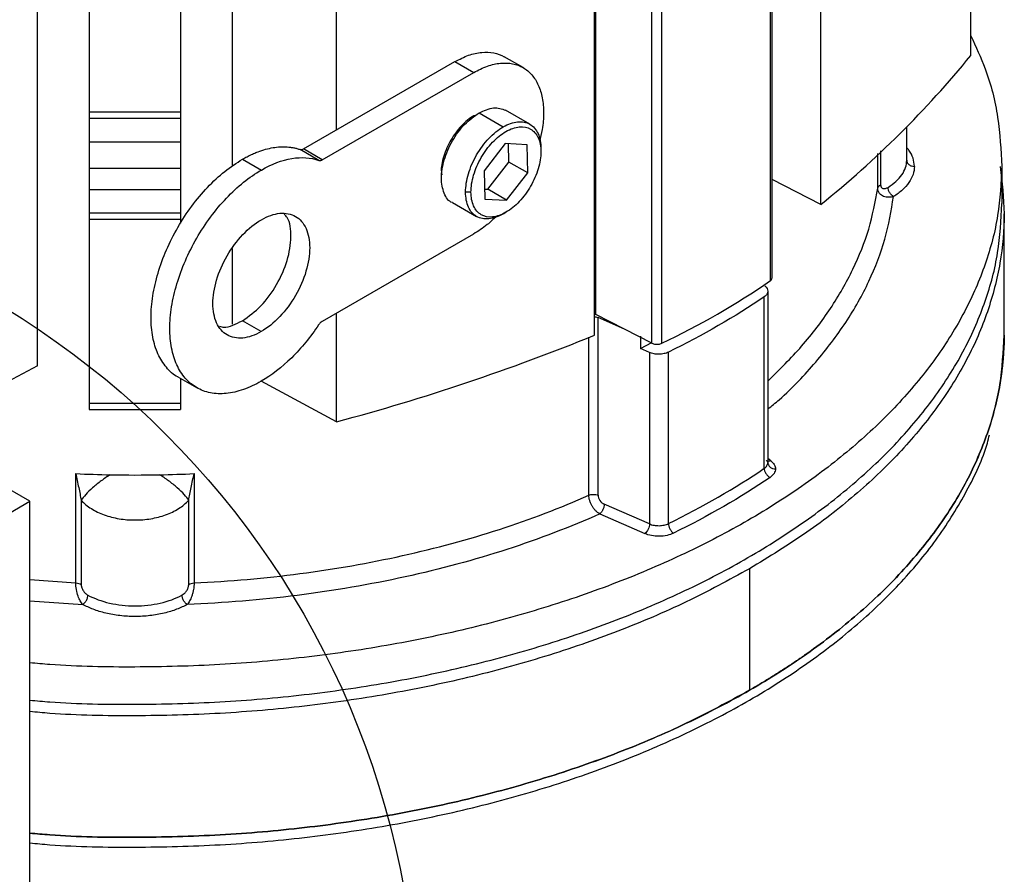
# Model space of a CAD drawing. Header units: inches. Extents: x 3 to 150, y 3 to 116.
# Tile 59 of 64: x 135.89 to 140.99, y 89.29 to 93.72. Entities that reach past the tile are written whole.
import ezdxf

# ---------------------------------------------------------------- set-up
doc = ezdxf.new("R2010")
doc.units = ezdxf.units.IN
doc.header["$LTSCALE"] = 14
doc.header["$MEASUREMENT"] = 0
doc.layers.add('TEXT', color=140, linetype='Continuous', lineweight=25)

msp = doc.modelspace()

# ---------------------------------------------------------------- linework, layer by layer
for p, q in [((140.8192, 93.5317), (140.8192, 98.7556)), ((140.0433, 92.7613), (140.0433, 97.9852)), ((139.7816, 92.3666), (139.7816, 97.84)), ((139.7907, 92.3811), (139.7907, 97.8462)), ((139.1684, 92.0427), (139.1684, 97.498)), ((139.2196, 92.0422), (139.2196, 97.5217)), ((138.8777, 92.1913), (138.8777, 97.3762)), ((138.8701, 92.084), (138.8701, 97.308)), ((135.9867, 91.9263), (135.9867, 96.9778)), ((136.9962, 92.9591), (136.9962, 96.9778)), ((137.5356, 93.1472), (137.5356, 96.86)), ((136.2552, 94.5935), (136.2552, 93.2401)), ((136.7277, 94.5935), (136.7277, 93.2401)), ((137.3635, 93.0481), (138.1481, 93.5001)), ((138.1481, 93.5001), (138.2456, 93.4439)), ((138.5011, 93.469), (138.4037, 93.5252)), ((137.4609, 92.9918), (138.2456, 93.4439)), ((138.5361, 93.176), (138.4108, 93.2483)), ((136.2552, 93.2401), (136.7277, 93.2401)), ((136.2552, 93.2401), (136.2552, 93.2068)), ((136.2552, 93.2068), (136.7277, 93.2068)), ((136.2552, 93.2068), (136.2552, 93.0844)), ((136.7277, 93.2401), (136.7277, 93.2068)), ((136.7277, 93.2068), (136.7277, 93.0844)), ((138.273, 93.2347), (138.3983, 93.1624)), ((140.4875, 92.99), (140.4875, 93.1624)), ((136.2552, 93.0844), (136.7277, 93.0844)), ((136.2552, 93.0844), (136.2552, 92.948)), ((136.7277, 93.0844), (136.7277, 92.948)), ((137.4434, 92.9889), (137.346, 93.0452)), ((137.4609, 92.9918), (137.3635, 93.0481)), ((138.4088, 93.0758), (138.2992, 92.9349)), ((138.5219, 93.0702), (138.4088, 93.0758)), ((138.4278, 92.98), (138.4256, 93.075)), ((138.5253, 92.9237), (138.5219, 93.0702)), ((138.5932, 93.0498), (138.5932, 93.0338)), ((137.0486, 92.9953), (137.1461, 92.9391)), ((140.3375, 92.8454), (140.3375, 93.0247)), ((140.3524, 93.0385), (140.3524, 92.8615)), ((136.2552, 92.948), (136.7277, 92.948)), ((136.2552, 92.948), (136.2552, 92.8383)), ((136.7277, 92.948), (136.7277, 92.8383)), ((138.3182, 92.8391), (138.4278, 92.98)), ((138.5253, 92.9237), (138.4278, 92.98)), ((140.9796, 92.9579), (140.9796, 92.765)), ((138.2992, 92.9349), (138.3026, 92.7884)), ((138.4156, 92.7828), (138.5253, 92.9237)), ((140.0433, 92.7613), (139.7907, 92.89)), ((136.2552, 92.8383), (136.7277, 92.8383)), ((136.2552, 92.8383), (136.2552, 92.7177)), ((136.7277, 92.8383), (136.7277, 92.7177)), ((138.3014, 92.8399), (138.3182, 92.8391)), ((138.4156, 92.7828), (138.3182, 92.8391)), ((138.2313, 92.8248), (138.2034, 92.8248)), ((138.3026, 92.7884), (138.4156, 92.7828)), ((138.1353, 92.771), (138.2605, 92.6987)), ((136.2552, 92.7177), (136.7277, 92.7177)), ((136.2552, 92.7177), (136.2552, 92.6844)), ((136.2552, 92.6844), (136.7277, 92.6844)), ((136.2552, 92.6844), (136.2552, 91.7328)), ((136.7277, 92.7177), (136.7277, 92.6844)), ((136.7277, 92.6844), (136.7277, 92.6634)), ((138.3982, 92.7123), (138.4124, 92.7205)), ((140.9914, 92.0836), (140.9914, 92.7123)), ((138.2448, 92.6076), (137.4601, 92.1556)), ((135.9477, 91.225), (133.6496, 92.5517)), ((136.9962, 92.1411), (136.9962, 92.5321)), ((139.7496, 91.3953), (139.7496, 92.2825)), ((139.7683, 92.3119), (139.7683, 91.4247)), ((137.5356, 91.6361), (137.5356, 92.199)), ((139.0259, 92.1155), (138.8777, 92.1913)), ((138.8891, 91.2557), (138.8891, 92.1752)), ((139.0259, 92.1155), (138.8891, 92.1752)), ((137.1453, 92.1028), (137.0479, 92.159)), ((138.8414, 91.2556), (138.8414, 92.0732)), ((139.1684, 92.0427), (139.0259, 92.1155)), ((139.1084, 92.0796), (139.1084, 92.0153)), ((140.9914, 92.0836), (140.9914, 92.0326)), ((139.1084, 92.0153), (139.1673, 92.0459)), ((139.1556, 91.9948), (139.1084, 92.0153)), ((139.1556, 91.9948), (139.1556, 91.1075)), ((139.2539, 91.1091), (139.2539, 91.9964)), ((135.9867, 91.9263), (135.4473, 91.6361)), ((136.7135, 91.8689), (136.8109, 91.8126)), ((136.7277, 91.8607), (136.7277, 91.7328)), ((137.5356, 91.6361), (137.1457, 91.8459)), ((136.2552, 91.7328), (136.7277, 91.7328)), ((136.2552, 91.7328), (136.2552, 91.6995)), ((136.7277, 91.7328), (136.7277, 91.6995)), ((136.2552, 91.6995), (136.7277, 91.6995)), ((139.7838, 91.4336), (139.7683, 91.4455)), ((136.1853, 90.8019), (136.1853, 91.3677)), ((136.7976, 91.3677), (136.7976, 90.8019)), ((133.4728, 89.7963), (135.9477, 91.225)), ((135.9477, 87.1423), (135.9477, 91.225)), ((136.2131, 91.2298), (136.2131, 90.7933)), ((136.7698, 90.7933), (136.7698, 91.2298)), ((139.1556, 91.1075), (138.9217, 91.2094)), ((138.8979, 91.1591), (139.1318, 91.0572)), ((139.6734, 90.8754), (139.6734, 90.2467)), ((135.9477, 90.8194), (136.1853, 90.8019)), ((135.9477, 90.7091), (136.2208, 90.6905))]:
    msp.add_line(p, q)
at = {"flags": 128}
msp.add_lwpolyline([(138.8777, 92.1913), (138.8731, 92.1893), (138.8701, 92.1879)], dxfattribs=at)
for centre, radius, start, end in [((136.7451, 96.859), 5.2601, 308.8304, 320.7619), ((139.7724, 92.3825), 0.0183, 300.202, 355.8067), ((137.4946, 95.6793), 4.0254, 295.3745, 304.6202), ((134.6442, 102.4625), 11.2059, 284.95273, 292.155), ((139.1945, 92.0988), 0.0619, 244.9971, 293.9291)]:
    msp.add_arc(centre, radius, start, end)
for points, knots in [([(140.8192, 93.6343), (140.8455, 93.5776), (140.9099, 93.4389), (140.9663, 93.2121), (140.9752, 93.0426), (140.9796, 92.9579)], [0, 0, 0, 0, 0.257395, 0.628697, 1, 1, 1, 1]), ([(138.1481, 93.5001), (138.1718, 93.5122), (138.2192, 93.5364), (138.2874, 93.5507), (138.3508, 93.5493), (138.386, 93.5332), (138.4036, 93.5252)], [0, 0, 0, 0, 0.250359, 0.500718, 0.751077, 1, 1, 1, 1]), ([(138.2456, 93.4439), (138.2693, 93.456), (138.3166, 93.4801), (138.3849, 93.4946), (138.4479, 93.4923), (138.503, 93.4717), (138.5483, 93.434), (138.5818, 93.3806), (138.6026, 93.3136), (138.6091, 93.2355), (138.6041, 93.1588), (138.5912, 93.1079), (138.586, 93.0873)], [0, 0, 0, 0, 0.1033084, 0.2066167, 0.3099251, 0.4132335, 0.5165419, 0.6198502, 0.7231586, 0.826467, 0.9297753, 1, 1, 1, 1]), ([(138.273, 93.2347), (138.2988, 93.2465), (138.3504, 93.2702), (138.3907, 93.2556), (138.4108, 93.2483)], [0, 0, 0, 0, 0.500051, 1, 1, 1, 1]), ([(138.2591, 93.2235), (138.2545, 93.222), (138.2287, 93.214), (138.1796, 93.1692), (138.1238, 93.096), (138.0882, 93.011), (138.0739, 92.9461), (138.0799, 92.9196), (138.0809, 92.9149)], [0, 0, 0, 0, 0.048894, 0.274357, 0.49982, 0.725284, 0.950747, 1, 1, 1, 1]), ([(138.1353, 92.771), (138.1353, 92.771), (138.1142, 92.7751), (138.0897, 92.8176), (138.0727, 92.8934), (138.0884, 92.9917), (138.1316, 93.0908), (138.1965, 93.1804), (138.2475, 93.2166), (138.273, 93.2347)], [0, 0, 0, 0, 0.000034, 0.166695, 0.333356, 0.500017, 0.666678, 0.833339, 1, 1, 1, 1]), ([(138.2034, 92.8248), (138.2034, 92.8543), (138.2085, 92.8867), (138.228, 92.9524), (138.2425, 92.9857), (138.2786, 93.0482), (138.3002, 93.0773), (138.3473, 93.1271), (138.3728, 93.1477), (138.3983, 93.1624)], [0, 0, 0, 0, 0.25, 0.25, 0.5, 0.5, 0.75, 0.75, 1, 1, 1, 1]), ([(138.2313, 92.8248), (138.2313, 92.8522), (138.236, 92.8823), (138.2541, 92.9433), (138.2675, 92.9742), (138.301, 93.0322), (138.3211, 93.0593), (138.3649, 93.1055), (138.3885, 93.1246), (138.4359, 93.1519), (138.4596, 93.1602), (138.5034, 93.1645), (138.5234, 93.1606), (138.5569, 93.1413), (138.5703, 93.1258), (138.5885, 93.0857), (138.5932, 93.0611), (138.5932, 93.0338)], [0, 0, 0, 0, 0.125, 0.125, 0.25, 0.25, 0.375, 0.375, 0.5, 0.5, 0.625, 0.625, 0.75, 0.75, 0.875, 0.875, 1, 1, 1, 1]), ([(138.3983, 93.1624), (138.4238, 93.1771), (138.4493, 93.186), (138.4965, 93.1906), (138.5181, 93.1864), (138.5541, 93.1656), (138.5686, 93.149), (138.5881, 93.1058), (138.5932, 93.0793), (138.5932, 93.0498)], [0, 0, 0, 0, 0.25, 0.25, 0.5, 0.5, 0.75, 0.75, 1, 1, 1, 1]), ([(137.0486, 92.9953), (137.0525, 92.9975), (137.0601, 93.0018), (137.0716, 93.0079), (137.0831, 93.0137), (137.0945, 93.0192), (137.1059, 93.0243), (137.1173, 93.0291), (137.1381, 93.0373), (137.1681, 93.0471), (137.2065, 93.0556), (137.2439, 93.0598), (137.2738, 93.0596), (137.2969, 93.0572), (137.3138, 93.0543), (137.3302, 93.0504), (137.3407, 93.0469), (137.346, 93.0452)], [0, 0, 0, 0, 0.035767, 0.071482, 0.107168, 0.142846, 0.178536, 0.214259, 0.250038, 0.374998, 0.500006, 0.624967, 0.749975, 0.812529, 0.874975, 0.937428, 1, 1, 1, 1]), ([(137.346, 93.0452), (137.3466, 93.045), (137.3479, 93.0446), (137.3499, 93.0443), (137.352, 93.0443), (137.3549, 93.0446), (137.3587, 93.0456), (137.3619, 93.0473), (137.3635, 93.0481)], [0, 0, 0, 0, 0.125356, 0.249905, 0.374557, 0.50022, 0.749906, 1, 1, 1, 1]), ([(140.5269, 92.9579), (140.5254, 92.972), (140.5223, 93.0007), (140.5073, 93.0336), (140.4915, 93.0506), (140.4875, 93.0548)], [0, 0, 0, 0, 0.424148, 0.856023, 1, 1, 1, 1]), ([(136.7135, 91.8689), (136.7134, 91.869), (136.6894, 91.8779), (136.6527, 91.9164), (136.6076, 91.9839), (136.5809, 92.0722), (136.5718, 92.1741), (136.5811, 92.2868), (136.6083, 92.4056), (136.6524, 92.5261), (136.7117, 92.6436), (136.7839, 92.7537), (136.8663, 92.8517), (136.9557, 92.9357), (137.0177, 92.9754), (137.0486, 92.9953)], [0, 0, 0, 0, 0.000478, 0.083771, 0.167065, 0.250358, 0.333652, 0.416945, 0.500239, 0.583532, 0.666826, 0.750119, 0.833413, 0.916706, 1, 1, 1, 1]), ([(137.1461, 92.9391), (137.1997, 92.9699), (137.2533, 92.9902), (137.3543, 93.0071), (137.4018, 93.0038), (137.4434, 92.9889)], [0, 0, 0, 0, 0.5, 0.5, 1, 1, 1, 1]), ([(137.4434, 92.9889), (137.444, 92.9887), (137.4453, 92.9883), (137.4473, 92.9881), (137.4494, 92.988), (137.4523, 92.9884), (137.4562, 92.9894), (137.4593, 92.991), (137.4609, 92.9918)], [0, 0, 0, 0, 0.125356, 0.249905, 0.374557, 0.50022, 0.749906, 1, 1, 1, 1]), ([(138.5932, 93.0338), (138.5932, 93.0064), (138.5885, 92.9764), (138.5703, 92.9154), (138.5569, 92.8844), (138.5234, 92.8264), (138.5034, 92.7993), (138.4596, 92.7531), (138.4359, 92.734), (138.3885, 92.7067), (138.3649, 92.6984), (138.3211, 92.6941), (138.301, 92.698), (138.2675, 92.7174), (138.2541, 92.7328), (138.236, 92.7729), (138.2313, 92.7975), (138.2313, 92.8248)], [0, 0, 0, 0, 0.125, 0.125, 0.25, 0.25, 0.375, 0.375, 0.5, 0.5, 0.625, 0.625, 0.75, 0.75, 0.875, 0.875, 1, 1, 1, 1]), ([(140.3905, 92.8494), (140.4213, 92.8682), (140.4458, 92.8904), (140.4789, 92.9384), (140.4875, 92.9642), (140.4875, 92.99)], [0, 0, 0, 0, 0.5, 0.5, 1, 1, 1, 1]), ([(140.4875, 92.99), (140.4875, 92.9862), (140.4884, 92.9821), (140.4922, 92.9742), (140.4952, 92.9704), (140.5029, 92.9642), (140.5075, 92.9617), (140.5172, 92.9586), (140.5222, 92.9579), (140.5269, 92.9579)], [0, 0, 0, 0, 0.25, 0.25, 0.5, 0.5, 0.75, 0.75, 1, 1, 1, 1]), ([(140.9796, 92.9579), (140.9755, 92.8731), (140.9671, 92.7035), (140.9, 92.4516), (140.7934, 92.2045), (140.6446, 91.9648), (140.456, 91.7345), (140.2292, 91.5161), (139.9664, 91.3115), (139.6702, 91.1228), (139.3433, 90.9518), (138.989, 90.8001), (138.6106, 90.6692), (138.2118, 90.5603), (137.7964, 90.4745), (137.3685, 90.4127), (136.932, 90.3749), (136.4917, 90.364), (136.1619, 90.3689), (135.9823, 90.3851), (135.9477, 90.3883)], [0, 0, 0, 0, 0.05801, 0.11602, 0.174031, 0.232041, 0.290051, 0.348061, 0.406071, 0.464081, 0.522092, 0.580102, 0.638112, 0.696122, 0.754132, 0.812143, 0.870153, 0.928163, 0.986173, 1, 1, 1, 1]), ([(137.1451, 91.8455), (137.1141, 91.8276), (137.0831, 91.8133), (137.0224, 91.7923), (136.9926, 91.7856), (136.9354, 91.78), (136.908, 91.7811), (136.8565, 91.7912), (136.8325, 91.8002), (136.7887, 91.8255), (136.769, 91.842), (136.7346, 91.8816), (136.72, 91.9049), (136.6963, 91.9574), (136.6873, 91.9866), (136.6753, 92.0498), (136.6723, 92.0838), (136.6723, 92.1554), (136.6754, 92.193), (136.6876, 92.2701), (136.6966, 92.3097), (136.7204, 92.3895), (136.7351, 92.4297), (136.7696, 92.509), (136.7893, 92.5482), (136.8332, 92.624), (136.8573, 92.6607), (136.9088, 92.7302), (136.9363, 92.7629), (136.9935, 92.8233), (137.0233, 92.8509), (137.0841, 92.8998), (137.1151, 92.9212), (137.1461, 92.9391)], [0, 0, 0, 0, 0.0625, 0.0625, 0.125, 0.125, 0.1875, 0.1875, 0.25, 0.25, 0.3125, 0.3125, 0.375, 0.375, 0.4375, 0.4375, 0.5, 0.5, 0.5625, 0.5625, 0.625, 0.625, 0.6875, 0.6875, 0.75, 0.75, 0.8125, 0.8125, 0.875, 0.875, 0.9375, 0.9375, 1, 1, 1, 1]), ([(140.9706, 92.9569), (140.9804, 92.8754), (141.0005, 92.7091), (140.9764, 92.4573), (140.9122, 92.2047), (140.8046, 91.957), (140.6556, 91.7166), (140.4666, 91.4857), (140.2387, 91.267), (139.977, 91.0609), (139.7746, 90.9372), (139.6734, 90.8754)], [0, 0, 0, 0, 0.107171, 0.218775, 0.330379, 0.441982, 0.553586, 0.665189, 0.776793, 0.888396, 1, 1, 1, 1]), ([(140.5269, 92.9579), (140.5269, 92.9439), (140.5246, 92.9296), (140.5153, 92.9013), (140.5083, 92.8873), (140.4896, 92.8603), (140.4781, 92.8473), (140.4512, 92.8231), (140.4358, 92.8118), (140.4191, 92.8017)], [0, 0, 0, 0, 0.25, 0.25, 0.5, 0.5, 0.75, 0.75, 1, 1, 1, 1]), ([(139.7683, 91.847), (139.8288, 91.9064), (139.9517, 92.0273), (140.0978, 92.2215), (140.214, 92.4245), (140.2979, 92.633), (140.3243, 92.7746), (140.3375, 92.8454)], [0, 0, 0, 0, 0.1948118, 0.3961088, 0.5974059, 0.7987029, 1, 1, 1, 1]), ([(140.3375, 92.8454), (140.338, 92.8485), (140.3395, 92.8516), (140.3447, 92.8571), (140.3483, 92.8596), (140.3524, 92.8615)], [0, 0, 0, 0, 0.5, 0.5, 1, 1, 1, 1]), ([(140.4191, 92.8017), (140.4106, 92.7991), (140.402, 92.7977), (140.3846, 92.7976), (140.3759, 92.799), (140.3597, 92.8054), (140.3522, 92.8106), (140.341, 92.8253), (140.3375, 92.8349), (140.3375, 92.8454)], [0, 0, 0, 0, 0.25, 0.25, 0.5, 0.5, 0.75, 0.75, 1, 1, 1, 1]), ([(140.3524, 92.8615), (140.3525, 92.8605), (140.3525, 92.8586), (140.353, 92.8559), (140.3538, 92.8534), (140.3548, 92.8512), (140.3568, 92.8482), (140.3603, 92.8451), (140.3656, 92.8431), (140.3716, 92.8427), (140.3779, 92.8437), (140.3843, 92.8459), (140.3884, 92.8482), (140.3905, 92.8494)], [0, 0, 0, 0, 0.050083, 0.099608, 0.149184, 0.199419, 0.250898, 0.373127, 0.501169, 0.622707, 0.75045, 0.872834, 1, 1, 1, 1]), ([(140.4191, 92.8017), (140.4158, 92.8035), (140.4121, 92.8062), (140.4051, 92.8132), (140.4017, 92.8175), (140.3961, 92.8268), (140.3939, 92.8318), (140.3912, 92.8412), (140.3905, 92.8456), (140.3905, 92.8494)], [0, 0, 0, 0, 0.25, 0.25, 0.5, 0.5, 0.75, 0.75, 1, 1, 1, 1]), ([(138.3983, 92.7123), (138.3728, 92.6976), (138.3473, 92.6887), (138.3002, 92.6841), (138.2786, 92.6883), (138.2425, 92.7091), (138.228, 92.7257), (138.2085, 92.7689), (138.2034, 92.7954), (138.2034, 92.8248)], [0, 0, 0, 0, 0.25, 0.25, 0.5, 0.5, 0.75, 0.75, 1, 1, 1, 1]), ([(139.7683, 91.7019), (139.7881, 91.718), (139.8826, 91.7947), (140.0204, 91.9443), (140.1781, 92.1489), (140.2969, 92.3623), (140.3819, 92.5804), (140.4067, 92.728), (140.4191, 92.8017)], [0, 0, 0, 0, 0.050391, 0.240172, 0.430878, 0.621574, 0.811361, 1, 1, 1, 1]), ([(135.9477, 90.1954), (135.9823, 90.1922), (136.1619, 90.176), (136.4917, 90.1711), (136.932, 90.182), (137.3685, 90.2198), (137.7964, 90.2816), (138.2118, 90.3674), (138.6106, 90.4763), (138.989, 90.6072), (139.3433, 90.7589), (139.6702, 90.9299), (139.9664, 91.1186), (140.2292, 91.3232), (140.456, 91.5416), (140.6446, 91.7719), (140.7934, 92.0117), (140.9, 92.2587), (140.9671, 92.5106), (140.9755, 92.6802), (140.9796, 92.765)], [0, 0, 0, 0, 0.0138268, 0.071837, 0.1298472, 0.1878574, 0.2458676, 0.3038778, 0.3618879, 0.4198981, 0.4779083, 0.5359185, 0.5939287, 0.6519389, 0.7099491, 0.7679593, 0.8259694, 0.8839796, 0.9419898, 1, 1, 1, 1]), ([(137.0479, 92.159), (137.0807, 92.1823), (137.1463, 92.2288), (137.2296, 92.3436), (137.2859, 92.4721), (137.3037, 92.5947), (137.2944, 92.6798), (137.2697, 92.7049), (137.2642, 92.7105)], [0, 0, 0, 0, 0.189194, 0.378389, 0.567583, 0.756778, 0.945972, 1, 1, 1, 1]), ([(137.1458, 92.6817), (137.1786, 92.7006), (137.2114, 92.712), (137.272, 92.7179), (137.2998, 92.7124), (137.3461, 92.6856), (137.3646, 92.6642), (137.3897, 92.6086), (137.3962, 92.5745), (137.3961, 92.4987), (137.3895, 92.4571), (137.3644, 92.3726), (137.3458, 92.3298), (137.2993, 92.2495), (137.2715, 92.212), (137.2109, 92.1481), (137.1781, 92.1217), (137.1453, 92.1028)], [0, 0, 0, 0, 0.125, 0.125, 0.25, 0.25, 0.375, 0.375, 0.5, 0.5, 0.625, 0.625, 0.75, 0.75, 0.875, 0.875, 1, 1, 1, 1]), ([(138.3624, 92.6998), (138.3469, 92.6847), (138.3089, 92.6475), (138.2686, 92.6224), (138.2448, 92.6076)], [0, 0, 0, 0, 0.408988, 1, 1, 1, 1]), ([(137.1453, 92.1028), (137.1125, 92.0839), (137.0797, 92.0725), (137.0192, 92.0666), (136.9914, 92.0721), (136.9451, 92.0989), (136.9265, 92.1204), (136.9015, 92.1759), (136.895, 92.21), (136.8951, 92.2858), (136.9016, 92.3275), (136.9268, 92.4119), (136.9454, 92.4547), (136.9918, 92.535), (137.0196, 92.5725), (137.0802, 92.6364), (137.113, 92.6628), (137.1458, 92.6817)], [0, 0, 0, 0, 0.125, 0.125, 0.25, 0.25, 0.375, 0.375, 0.5, 0.5, 0.625, 0.625, 0.75, 0.75, 0.875, 0.875, 1, 1, 1, 1]), ([(139.7683, 92.3119), (139.7683, 92.3066), (139.7667, 92.3013), (139.7603, 92.2913), (139.7556, 92.2866), (139.7496, 92.2825)], [0, 0, 0, 0, 0.5, 0.5, 1, 1, 1, 1]), ([(138.8701, 92.1793), (138.8727, 92.1791), (138.8796, 92.1787), (138.8854, 92.1765), (138.8891, 92.1752)], [0, 0, 0, 0, 0.378991, 1, 1, 1, 1]), ([(136.9295, 92.1303), (136.9368, 92.1283), (136.9707, 92.1192), (137.014, 92.1416), (137.0479, 92.159)], [0, 0, 0, 0, 0.217162, 1, 1, 1, 1]), ([(137.4426, 92.1383), (137.4009, 92.0754), (137.3534, 92.0174), (137.2523, 91.9179), (137.1987, 91.8764), (137.1451, 91.8455)], [0, 0, 0, 0, 0.5, 0.5, 1, 1, 1, 1]), ([(137.4601, 92.1556), (137.4594, 92.1551), (137.4578, 92.1541), (137.4554, 92.1524), (137.4531, 92.1505), (137.4501, 92.1477), (137.4465, 92.1438), (137.4439, 92.1402), (137.4426, 92.1383)], [0, 0, 0, 0, 0.125356, 0.249905, 0.374557, 0.50022, 0.749906, 1, 1, 1, 1]), ([(135.9477, 89.5071), (135.9819, 89.504), (136.1615, 89.4878), (136.4917, 89.4829), (136.9331, 89.4938), (137.3708, 89.5317), (137.7998, 89.5937), (138.2163, 89.6797), (138.6161, 89.7889), (138.9955, 89.9202), (139.3508, 90.0723), (139.6785, 90.2437), (139.9756, 90.4329), (140.2391, 90.638), (140.4665, 90.8571), (140.6555, 91.0879), (140.8047, 91.3283), (140.9116, 91.576), (140.9789, 91.8286), (140.9873, 91.9986), (140.9914, 92.0836)], [0, 0, 0, 0, 0.013639, 0.071661, 0.129682, 0.187703, 0.245724, 0.303745, 0.361767, 0.419788, 0.477809, 0.53583, 0.593852, 0.651873, 0.709894, 0.767915, 0.825936, 0.883958, 0.941979, 1, 1, 1, 1]), ([(140.9914, 92.0836), (140.9914, 92.0759), (140.9913, 92.0604), (140.9908, 92.0372), (140.9899, 92.0141), (140.9886, 91.9909), (140.987, 91.9677), (140.9851, 91.9446), (140.9827, 91.9214), (140.98, 91.8983), (140.977, 91.8752), (140.9736, 91.8521), (140.9642, 91.7944), (140.9445, 91.7023), (140.9067, 91.5766), (140.8583, 91.4521), (140.7994, 91.3292), (140.7301, 91.2081), (140.6506, 91.0891), (140.561, 90.9725), (140.4617, 90.8585), (140.3528, 90.7475), (140.2346, 90.6398), (140.1073, 90.5355), (140.0016, 90.4573), (139.923, 90.4029), (139.8749, 90.3707), (139.8259, 90.339), (139.776, 90.3077), (139.7253, 90.2769), (139.6907, 90.2568), (139.6734, 90.2467)], [0, 0, 0, 0, 0.01137, 0.022737, 0.0341, 0.045461, 0.056822, 0.068182, 0.079542, 0.090904, 0.102269, 0.113637, 0.125009, 0.187505, 0.250006, 0.312502, 0.375003, 0.437499, 0.5, 0.562496, 0.624998, 0.687493, 0.749995, 0.81249, 0.874992, 0.895835, 0.916667, 0.937494, 0.958322, 0.979155, 1, 1, 1, 1]), ([(139.2539, 91.9964), (139.2472, 91.9931), (139.2394, 91.9904), (139.2229, 91.9868), (139.2141, 91.9858), (139.1964, 91.9855), (139.1875, 91.9862), (139.1706, 91.9893), (139.1626, 91.9917), (139.1556, 91.9948)], [0, 0, 0, 0, 0.25, 0.25, 0.5, 0.5, 0.75, 0.75, 1, 1, 1, 1]), ([(135.9477, 89.4561), (135.9819, 89.453), (136.1615, 89.4367), (136.4917, 89.4319), (136.9331, 89.4428), (137.3708, 89.4807), (137.7998, 89.5426), (138.2163, 89.6287), (138.6161, 89.7378), (138.9955, 89.8691), (139.3508, 90.0212), (139.6785, 90.1927), (139.9756, 90.3819), (140.2391, 90.587), (140.4663, 90.806), (140.6562, 91.0368), (140.8021, 91.2775), (140.8883, 91.4558), (140.9124, 91.5542), (140.9159, 91.5685)], [0, 0, 0, 0, 0.01526, 0.080177, 0.145093, 0.21001, 0.274927, 0.339843, 0.40476, 0.469676, 0.534593, 0.59951, 0.664426, 0.729343, 0.794259, 0.859176, 0.924093, 0.989009, 1, 1, 1, 1]), ([(139.7496, 91.3953), (139.7556, 91.3993), (139.7603, 91.404), (139.7667, 91.414), (139.7683, 91.4193), (139.7683, 91.4247)], [0, 0, 0, 0, 0.5, 0.5, 1, 1, 1, 1]), ([(139.7838, 91.4336), (139.7798, 91.4324), (139.7717, 91.4299), (139.7633, 91.4312), (139.7606, 91.4344), (139.7601, 91.435)], [0, 0, 0, 0, 0.450809, 0.901619, 1, 1, 1, 1]), ([(139.7683, 91.4247), (139.7683, 91.4209), (139.7692, 91.4168), (139.773, 91.4089), (139.776, 91.4051), (139.7837, 91.3988), (139.7883, 91.3964), (139.798, 91.3932), (139.803, 91.3925), (139.8077, 91.3925)], [0, 0, 0, 0, 0.25, 0.25, 0.5, 0.5, 0.75, 0.75, 1, 1, 1, 1]), ([(139.7838, 91.4336), (139.7914, 91.4278), (139.7975, 91.4212), (139.8056, 91.4072), (139.8077, 91.3997), (139.8077, 91.3925)], [0, 0, 0, 0, 0.5, 0.5, 1, 1, 1, 1]), ([(136.1853, 91.3677), (136.1904, 91.3438), (136.1953, 91.3199), (136.2048, 91.2725), (136.2093, 91.2497), (136.2131, 91.2298)], [0, 0, 0, 0, 0.5, 0.5, 1, 1, 1, 1]), ([(136.3639, 91.3618), (136.3485, 91.3524), (136.3325, 91.3418), (136.3013, 91.3191), (136.2862, 91.307), (136.2587, 91.2829), (136.2465, 91.271), (136.2265, 91.2489), (136.2186, 91.2387), (136.2131, 91.2298)], [0, 0, 0, 0, 0.25, 0.25, 0.5, 0.5, 0.75, 0.75, 1, 1, 1, 1]), ([(136.7698, 91.2298), (136.7642, 91.2387), (136.7564, 91.2489), (136.7364, 91.271), (136.7242, 91.2829), (136.6967, 91.307), (136.6815, 91.3191), (136.6503, 91.3418), (136.6344, 91.3524), (136.619, 91.3618)], [0, 0, 0, 0, 0.25, 0.25, 0.5, 0.5, 0.75, 0.75, 1, 1, 1, 1]), ([(136.7698, 91.2298), (136.7736, 91.2497), (136.7781, 91.2725), (136.7876, 91.3199), (136.7925, 91.3438), (136.7976, 91.3677)], [0, 0, 0, 0, 0.5, 0.5, 1, 1, 1, 1]), ([(139.7496, 91.3953), (139.7496, 91.3915), (139.7503, 91.3871), (139.7532, 91.3777), (139.7555, 91.3728), (139.7614, 91.3637), (139.7649, 91.3595), (139.7723, 91.3527), (139.7761, 91.3502), (139.7797, 91.3484)], [0, 0, 0, 0, 0.25, 0.25, 0.5, 0.5, 0.75, 0.75, 1, 1, 1, 1]), ([(139.8077, 91.3925), (139.8077, 91.3847), (139.8053, 91.3766), (139.7956, 91.3615), (139.7884, 91.3544), (139.7797, 91.3484)], [0, 0, 0, 0, 0.5, 0.5, 1, 1, 1, 1]), ([(136.7976, 90.8019), (136.982, 90.8103), (137.1654, 90.8265), (137.5263, 90.8738), (137.7037, 90.9049), (138.0491, 90.9816), (138.217, 91.0271), (138.5398, 91.1316), (138.6946, 91.1906), (138.8414, 91.2556)], [0, 0, 0, 0, 0.25, 0.25, 0.5, 0.5, 0.75, 0.75, 1, 1, 1, 1]), ([(138.8414, 91.2556), (138.8445, 91.257), (138.8482, 91.2582), (138.8563, 91.2599), (138.8608, 91.2603), (138.8696, 91.2603), (138.874, 91.2599), (138.8822, 91.2583), (138.8859, 91.2571), (138.8891, 91.2557)], [0, 0, 0, 0, 0.25, 0.25, 0.5, 0.5, 0.75, 0.75, 1, 1, 1, 1]), ([(138.8979, 91.1591), (138.8907, 91.1633), (138.8834, 91.169), (138.8732, 91.1795), (138.87, 91.1833), (138.8639, 91.1913), (138.8609, 91.1956), (138.8557, 91.2045), (138.8533, 91.2091), (138.8491, 91.2185), (138.8473, 91.2233), (138.8429, 91.2375), (138.8414, 91.247), (138.8414, 91.2556)], [0, 0, 0, 0, 0.25, 0.25, 0.375, 0.375, 0.5, 0.5, 0.625, 0.625, 0.75, 0.75, 1, 1, 1, 1]), ([(138.8891, 91.2557), (138.8891, 91.2471), (138.8928, 91.2371), (138.9049, 91.22), (138.9133, 91.2131), (138.9217, 91.2094)], [0, 0, 0, 0, 0.5, 0.5, 1, 1, 1, 1]), ([(136.2131, 91.2298), (136.2205, 91.222), (136.2287, 91.2143), (136.2464, 91.1997), (136.2558, 91.1929), (136.2759, 91.1802), (136.2864, 91.1743), (136.3088, 91.1635), (136.3207, 91.1585), (136.3571, 91.1454), (136.3827, 91.1388), (136.4229, 91.1322), (136.4366, 91.1305), (136.4639, 91.1283), (136.4776, 91.1278), (136.5188, 91.1277), (136.5467, 91.13), (136.5866, 91.1366), (136.5997, 91.1393), (136.6254, 91.1459), (136.6381, 91.1498), (136.6746, 91.163), (136.6969, 91.1738), (136.7376, 91.1996), (136.755, 91.2141), (136.7698, 91.2298)], [0, 0, 0, 0, 0.0625, 0.0625, 0.125, 0.125, 0.1875, 0.1875, 0.25, 0.25, 0.375, 0.375, 0.4375, 0.4375, 0.5, 0.5, 0.625, 0.625, 0.6875, 0.6875, 0.75, 0.75, 0.875, 0.875, 1, 1, 1, 1]), ([(138.9217, 91.2094), (138.9217, 91.2056), (138.9212, 91.2011), (138.9188, 91.1914), (138.917, 91.1863), (138.9124, 91.1764), (138.9096, 91.1718), (138.9038, 91.1642), (138.9007, 91.1612), (138.8979, 91.1591)], [0, 0, 0, 0, 0.25, 0.25, 0.5, 0.5, 0.75, 0.75, 1, 1, 1, 1]), ([(138.8979, 91.1591), (138.7472, 91.0919), (138.5864, 91.0303), (138.2488, 90.921), (138.0721, 90.8733), (137.7083, 90.7935), (137.5212, 90.7614), (137.1431, 90.7137), (136.952, 90.698), (136.762, 90.6905)], [0, 0, 0, 0, 0.25, 0.25, 0.5, 0.5, 0.75, 0.75, 1, 1, 1, 1]), ([(139.1556, 91.1075), (139.1556, 91.0991), (139.153, 91.0888), (139.1442, 91.0701), (139.1381, 91.062), (139.1318, 91.0572)], [0, 0, 0, 0, 0.5, 0.5, 1, 1, 1, 1]), ([(139.1556, 91.1075), (139.1626, 91.1044), (139.1706, 91.102), (139.1875, 91.0989), (139.1964, 91.0982), (139.2141, 91.0985), (139.2229, 91.0995), (139.2394, 91.1032), (139.2472, 91.1058), (139.2539, 91.1091)], [0, 0, 0, 0, 0.25, 0.25, 0.5, 0.5, 0.75, 0.75, 1, 1, 1, 1]), ([(139.2539, 91.1091), (139.2539, 91.1053), (139.2545, 91.1009), (139.2569, 91.0913), (139.2589, 91.0861), (139.2639, 91.0765), (139.2669, 91.072), (139.2731, 91.0646), (139.2764, 91.0617), (139.2794, 91.0596)], [0, 0, 0, 0, 0.25, 0.25, 0.5, 0.5, 0.75, 0.75, 1, 1, 1, 1]), ([(139.2794, 91.0596), (139.27, 91.055), (139.2588, 91.051), (139.2339, 91.0454), (139.2202, 91.0437), (139.1925, 91.0433), (139.1787, 91.0445), (139.1532, 91.0493), (139.1417, 91.0529), (139.1318, 91.0572)], [0, 0, 0, 0, 0.25, 0.25, 0.5, 0.5, 0.75, 0.75, 1, 1, 1, 1]), ([(139.6734, 90.8754), (139.5663, 90.817), (139.3522, 90.7002), (138.9952, 90.5491), (138.6162, 90.4176), (138.2163, 90.3085), (137.7998, 90.2224), (137.3708, 90.1605), (136.9331, 90.1226), (136.4917, 90.1116), (136.1615, 90.1165), (135.9819, 90.1328), (135.9477, 90.1359)], [0, 0, 0, 0, 0.108283, 0.216566, 0.324848, 0.433131, 0.541414, 0.649697, 0.75798, 0.866263, 0.974545, 1, 1, 1, 1]), ([(136.2208, 90.6905), (136.2164, 90.6954), (136.2122, 90.7014), (136.2042, 90.716), (136.2004, 90.7245), (136.1937, 90.7442), (136.1908, 90.7554), (136.1865, 90.779), (136.1853, 90.7913), (136.1853, 90.8019)], [0, 0, 0, 0, 0.25, 0.25, 0.5, 0.5, 0.75, 0.75, 1, 1, 1, 1]), ([(136.1853, 90.8019), (136.1905, 90.8016), (136.1959, 90.8007), (136.2056, 90.7977), (136.2098, 90.7957), (136.2131, 90.7933)], [0, 0, 0, 0, 0.5, 0.5, 1, 1, 1, 1]), ([(136.7976, 90.8019), (136.7976, 90.7912), (136.7963, 90.7789), (136.7931, 90.7612), (136.7919, 90.7555), (136.789, 90.7444), (136.7875, 90.7392), (136.7824, 90.7244), (136.7786, 90.7158), (136.7706, 90.7014), (136.7664, 90.6954), (136.762, 90.6905)], [0, 0, 0, 0, 0.25, 0.25, 0.375, 0.375, 0.5, 0.5, 0.75, 0.75, 1, 1, 1, 1]), ([(136.7698, 90.7933), (136.773, 90.7957), (136.7773, 90.7977), (136.787, 90.8007), (136.7924, 90.8016), (136.7976, 90.8019)], [0, 0, 0, 0, 0.5, 0.5, 1, 1, 1, 1]), ([(136.2131, 90.7933), (136.2131, 90.7923), (136.2132, 90.7903), (136.2135, 90.7871), (136.2142, 90.7838), (136.215, 90.7805), (136.2166, 90.7754), (136.2195, 90.7687), (136.224, 90.761), (136.2293, 90.754), (136.2351, 90.7481), (136.2414, 90.743), (136.2457, 90.7404), (136.2479, 90.7391)], [0, 0, 0, 0, 0.050083, 0.099608, 0.149184, 0.199419, 0.250898, 0.373127, 0.501169, 0.622707, 0.75045, 0.872834, 1, 1, 1, 1]), ([(136.735, 90.7391), (136.7361, 90.7397), (136.7383, 90.741), (136.7415, 90.7432), (136.7446, 90.7455), (136.7487, 90.749), (136.7535, 90.7539), (136.7588, 90.7609), (136.7634, 90.7686), (136.7666, 90.7761), (136.7685, 90.7827), (136.7696, 90.7882), (136.7697, 90.7916), (136.7698, 90.7933)], [0, 0, 0, 0, 0.063899, 0.126391, 0.187715, 0.248126, 0.376064, 0.49788, 0.626029, 0.748449, 0.833737, 0.916644, 1, 1, 1, 1]), ([(136.2208, 90.6905), (136.224, 90.6924), (136.2275, 90.6952), (136.2341, 90.7024), (136.2373, 90.7068), (136.2426, 90.7163), (136.2447, 90.7214), (136.2473, 90.7309), (136.2479, 90.7353), (136.2479, 90.7391)], [0, 0, 0, 0, 0.25, 0.25, 0.5, 0.5, 0.75, 0.75, 1, 1, 1, 1]), ([(136.2479, 90.7391), (136.2804, 90.7214), (136.3188, 90.7072), (136.402, 90.6881), (136.4467, 90.6831), (136.5362, 90.6831), (136.5809, 90.6881), (136.6641, 90.7072), (136.7025, 90.7214), (136.735, 90.7391)], [0, 0, 0, 0, 0.25, 0.25, 0.5, 0.5, 0.75, 0.75, 1, 1, 1, 1]), ([(136.762, 90.6905), (136.7589, 90.6924), (136.7554, 90.6952), (136.7488, 90.7024), (136.7456, 90.7068), (136.7403, 90.7163), (136.7382, 90.7214), (136.7356, 90.7309), (136.735, 90.7353), (136.735, 90.7391)], [0, 0, 0, 0, 0.25, 0.25, 0.5, 0.5, 0.75, 0.75, 1, 1, 1, 1]), ([(136.762, 90.6905), (136.7457, 90.6815), (136.7274, 90.6731), (136.6873, 90.6579), (136.6654, 90.6511), (136.619, 90.64), (136.5944, 90.6357), (136.5437, 90.6298), (136.5176, 90.6283), (136.4653, 90.6283), (136.4392, 90.6298), (136.3885, 90.6357), (136.3639, 90.64), (136.3175, 90.6511), (136.2956, 90.6579), (136.2555, 90.6731), (136.2372, 90.6815), (136.2208, 90.6905)], [0, 0, 0, 0, 0.125, 0.125, 0.25, 0.25, 0.375, 0.375, 0.5, 0.5, 0.625, 0.625, 0.75, 0.75, 0.875, 0.875, 1, 1, 1, 1]), ([(139.6734, 90.2467), (139.5663, 90.1883), (139.3522, 90.0715), (138.9952, 89.9204), (138.6162, 89.7888), (138.2163, 89.6797), (137.7998, 89.5937), (137.3708, 89.5317), (136.9331, 89.4938), (136.4917, 89.4829), (136.1615, 89.4878), (135.9819, 89.504), (135.9477, 89.5071)], [0, 0, 0, 0, 0.108283, 0.216566, 0.324848, 0.433131, 0.541414, 0.649697, 0.75798, 0.866263, 0.974545, 1, 1, 1, 1])]:
    msp.add_open_spline(points, degree=3, knots=knots)
for points in [[(139.7524, 92.3393), (139.7626, 92.3315), (139.7683, 92.3217), (139.7683, 92.3119)], [(139.7496, 92.2825), (139.5983, 92.1795), (139.4324, 92.0837), (139.2539, 91.9964)], [(136.1853, 91.3677), (136.2447, 91.3649), (136.3043, 91.363), (136.3639, 91.3618)], [(136.3639, 91.3618), (136.4489, 91.3602), (136.534, 91.3602), (136.619, 91.3618)], [(136.619, 91.3618), (136.6786, 91.363), (136.7382, 91.3649), (136.7976, 91.3677)], [(139.2539, 91.1091), (139.4324, 91.1964), (139.5983, 91.2923), (139.7496, 91.3953)], [(139.7797, 91.3484), (139.6271, 91.2446), (139.4593, 91.1477), (139.2794, 91.0596)]]:
    msp.add_open_spline(points, degree=3)
at = {"layer": 'TEXT'}
msp.add_circle((133.5136, 88.4294), 4.4405, dxfattribs=at)

doc.saveas('drawing.dxf')
